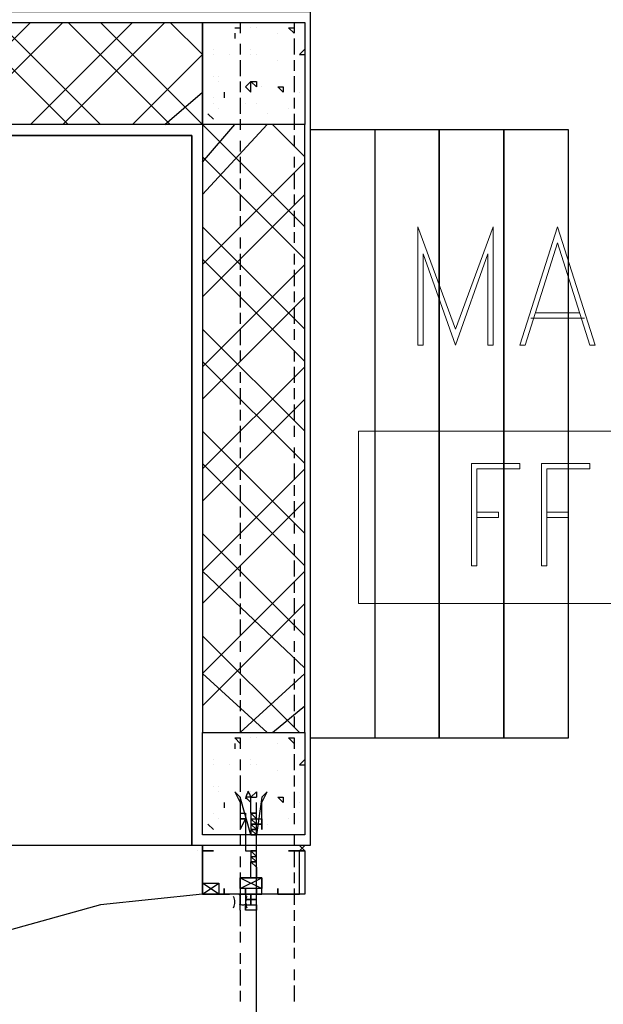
# Model space of a CAD drawing. Header units: millimetres. Extents: x 0 to 420, y 0 to 297.
# Tile 9 of 95: x 55.08 to 59.67, y 122.41 to 130.15. Entities that reach past the tile are written whole.
import ezdxf

# ---------------------------------------------------------------- set-up
doc = ezdxf.new("R2010")
doc.units = ezdxf.units.MM
doc.layers.add('LINE_000000', color=7, linetype='Continuous')

msp = doc.modelspace()

# ---------------------------------------------------------------- linework, layer by layer
at = {"layer": 'LINE_000000', "lineweight": 25}
for p, q in [((54.356, 129.3283), (55.1603, 130.1327)), ((54.61, 129.3283), (55.4144, 130.1327)), ((55.4567, 129.3283), (54.6523, 130.1327)), ((55.7107, 129.3283), (54.9063, 130.1327)), ((55.1603, 129.3283), (55.9647, 130.1327)), ((55.4144, 129.3283), (56.2187, 130.1327)), ((56.261, 129.3283), (55.4567, 130.1327)), ((56.515, 129.3283), (55.7107, 130.1327)), ((56.515, 129.8787), (56.261, 130.1327)), ((56.769, 130.0903), (56.8113, 130.0903)), ((56.769, 130.0903), (56.8113, 130.0903)), ((56.8113, 130.1327), (56.8113, 130.048)), ((56.8113, 130.0903), (56.8113, 130.0903)), ((56.896, 130.0903), (56.896, 130.0903)), ((56.9383, 130.0903), (56.9383, 130.0903)), ((57.1923, 130.0903), (57.2347, 130.048)), ((57.1923, 130.0903), (57.2347, 130.0903)), ((57.2347, 130.1327), (57.2347, 130.048)), ((57.2347, 130.0903), (57.2347, 130.048)), ((56.769, 130.048), (56.769, 130.0057)), ((56.769, 130.048), (56.769, 130.048)), ((56.769, 130.048), (56.769, 130.0057)), ((57.1077, 130.048), (57.1077, 130.048)), ((57.2347, 130.048), (57.2347, 130.048)), ((57.2347, 130.0057), (57.2347, 129.8787)), ((56.515, 129.9633), (56.515, 129.9633)), ((56.5997, 129.921), (56.5997, 129.921)), ((56.8113, 129.9633), (56.8113, 129.8787)), ((56.896, 129.921), (56.896, 129.921)), ((57.2347, 129.921), (57.2347, 129.921)), ((57.277, 129.8787), (57.3193, 129.921)), ((55.9647, 129.3283), (56.515, 129.8787)), ((56.5997, 129.8787), (56.5997, 129.8787)), ((56.7267, 129.8787), (56.7267, 129.8787)), ((56.896, 129.8787), (56.896, 129.8787)), ((56.9383, 129.8787), (56.9383, 129.8787)), ((57.277, 129.8787), (57.3193, 129.8787)), ((56.8113, 129.8363), (56.8113, 129.7093)), ((56.8113, 129.794), (56.8113, 129.794)), ((57.1077, 129.8363), (57.1077, 129.8363)), ((57.1077, 129.8363), (57.1077, 129.8363)), ((57.2347, 129.8363), (57.2347, 129.8363)), ((57.2347, 129.8363), (57.2347, 129.8363)), ((57.2347, 129.8363), (57.2347, 129.8363)), ((57.2347, 129.8363), (57.2347, 129.7517)), ((56.5997, 129.7093), (56.5997, 129.7093)), ((56.642, 129.7093), (56.642, 129.7093)), ((57.2347, 129.7093), (57.2347, 129.5823)), ((56.642, 129.667), (56.642, 129.667)), ((56.8113, 129.667), (56.8113, 129.5823)), ((56.896, 129.667), (56.9383, 129.6247)), ((56.896, 129.667), (56.9383, 129.667)), ((56.896, 129.667), (56.896, 129.667)), ((56.9383, 129.667), (56.9383, 129.6247)), ((56.9383, 129.667), (56.9383, 129.667)), ((56.9807, 129.6247), (56.9807, 129.6247)), ((57.1077, 129.6247), (57.15, 129.5823)), ((57.1077, 129.6247), (57.15, 129.6247)), ((57.15, 129.6247), (57.15, 129.5823)), ((57.2347, 129.6247), (57.2347, 129.6247)), ((56.2187, 129.3283), (56.515, 129.5823)), ((56.5997, 129.54), (56.5997, 129.54)), ((56.6844, 129.5823), (56.6844, 129.54)), ((56.6844, 129.5823), (56.6844, 129.5823)), ((56.6844, 129.5823), (56.6844, 129.54)), ((56.8113, 129.54), (56.8113, 129.413)), ((57.2347, 129.54), (57.2347, 129.4553)), ((57.277, 129.5823), (57.277, 129.5823)), ((56.5997, 129.4977), (56.5997, 129.4977)), ((56.642, 129.4553), (56.642, 129.4553)), ((56.8113, 129.4553), (56.8113, 129.4553)), ((56.8537, 129.4977), (56.8537, 129.4977)), ((56.9383, 129.4977), (56.9383, 129.4977)), ((56.9383, 129.4977), (56.9383, 129.4977)), ((57.1923, 129.4553), (57.1923, 129.4553)), ((57.2347, 129.4977), (57.2347, 129.4977)), ((57.2347, 129.4553), (57.2347, 129.4553)), ((56.5574, 129.413), (56.5997, 129.3707)), ((56.5574, 129.413), (56.5574, 129.413)), ((56.5574, 129.413), (56.5997, 129.3707)), ((57.023, 129.413), (57.023, 129.413)), ((57.2347, 129.413), (57.2347, 129.286)), ((56.515, 129.032), (56.769, 129.3283)), ((56.515, 128.778), (57.023, 129.3283)), ((57.3193, 128.524), (56.515, 129.3283)), ((56.8113, 129.3707), (56.8113, 129.286)), ((57.3193, 129.0743), (57.0653, 129.3283)), ((57.2347, 129.2437), (57.2347, 129.159)), ((56.8113, 129.2013), (56.8113, 129.1167)), ((57.3193, 128.27), (56.515, 129.0743)), ((56.8113, 129.0743), (56.8113, 128.9473)), ((57.2347, 129.0743), (57.2347, 128.9897)), ((56.515, 128.2277), (57.3193, 129.032)), ((57.2347, 128.9473), (57.2347, 128.8203)), ((56.8113, 128.905), (56.8113, 128.8203)), ((56.515, 127.9737), (57.3193, 128.778)), ((56.8113, 128.778), (56.8113, 128.651)), ((57.2347, 128.778), (57.2347, 128.6933)), ((56.8113, 128.6087), (56.8113, 128.524)), ((57.2347, 128.651), (57.2347, 128.524)), ((57.3193, 127.7197), (56.515, 128.524)), ((57.2347, 128.4817), (57.2347, 128.397)), ((56.8113, 128.4393), (56.8113, 128.3547)), ((56.8113, 128.3123), (56.8113, 128.1853)), ((57.2347, 128.3123), (57.2347, 128.2277)), ((57.3193, 127.4657), (56.515, 128.27)), ((56.515, 127.4233), (57.3193, 128.2277)), ((56.8113, 128.143), (56.8113, 128.0583)), ((57.2347, 128.1853), (57.2347, 128.0583)), ((56.8113, 128.016), (56.8113, 127.889)), ((57.2347, 128.016), (57.2347, 127.9313)), ((56.515, 127.1693), (57.3193, 127.9737)), ((56.8113, 127.8467), (56.8113, 127.762)), ((57.2347, 127.889), (57.2347, 127.762)), ((57.3193, 126.9153), (56.515, 127.7197)), ((56.8113, 127.7197), (56.8113, 127.5927)), ((57.2347, 127.7197), (57.2347, 127.635)), ((56.8113, 127.5503), (56.8113, 127.4657)), ((57.2347, 127.5503), (57.2347, 127.4657)), ((57.3193, 126.6613), (56.515, 127.4657)), ((56.515, 126.619), (57.3193, 127.4233)), ((56.8113, 127.381), (56.8113, 127.2963)), ((57.2347, 127.4233), (57.2347, 127.2963)), ((56.8113, 127.254), (56.8113, 127.127)), ((57.2347, 127.254), (57.2347, 127.1693)), ((56.515, 126.365), (57.3193, 127.1693)), ((56.8113, 127.0847), (56.8113, 127)), ((57.2347, 127.127), (57.2347, 127)), ((57.3193, 126.111), (56.515, 126.9153)), ((56.8113, 126.9577), (56.8113, 126.8307)), ((57.2347, 126.9577), (57.2347, 126.873)), ((56.8113, 126.7883), (56.8113, 126.7037)), ((57.2347, 126.7883), (57.2347, 126.7037)), ((57.3193, 125.857), (56.515, 126.6613)), ((56.515, 125.8147), (57.3193, 126.619)), ((56.8113, 126.619), (56.8113, 126.5343)), ((57.2347, 126.6613), (57.2347, 126.5343)), ((56.8113, 126.492), (56.8113, 126.365)), ((57.2347, 126.492), (57.2347, 126.4073)), ((56.515, 125.5607), (57.3193, 126.365)), ((57.2347, 126.365), (57.2347, 126.238)), ((56.8113, 126.3227), (56.8113, 126.238)), ((56.8113, 126.1957), (56.8113, 126.0687)), ((57.2347, 126.1957), (57.2347, 126.111)), ((57.3193, 125.3067), (56.515, 126.111)), ((56.8113, 126.0263), (56.8113, 125.9417)), ((57.2347, 126.0263), (57.2347, 125.9417)), ((57.2347, 125.8993), (57.2347, 125.7723)), ((56.515, 125.0103), (57.3193, 125.8147)), ((57.3193, 125.0527), (56.515, 125.8147)), ((56.8113, 125.857), (56.8113, 125.7723)), ((56.8113, 125.73), (56.8113, 125.603)), ((57.2347, 125.73), (57.2347, 125.6453)), ((57.2347, 125.603), (57.2347, 125.476)), ((56.515, 124.7563), (57.3193, 125.5607)), ((56.8113, 125.5607), (56.8113, 125.476)), ((56.8113, 125.4337), (56.8113, 125.3067)), ((57.2347, 125.4337), (57.2347, 125.349)), ((57.277, 124.5447), (56.515, 125.3067)), ((56.8113, 125.2643), (56.8113, 125.1797)), ((57.2347, 125.2643), (57.2347, 125.1797)), ((57.2347, 125.1373), (57.2347, 125.0103)), ((56.8113, 125.095), (56.8113, 125.0103)), ((57.023, 124.5447), (56.515, 125.0103)), ((56.8113, 124.5447), (57.3193, 125.0103)), ((56.8113, 124.968), (56.8113, 124.841)), ((57.2347, 124.968), (57.2347, 124.8833)), ((57.2347, 124.841), (57.2347, 124.714)), ((56.8113, 124.7987), (56.8113, 124.714)), ((57.0653, 124.5447), (57.3193, 124.7563)), ((56.8113, 124.6717), (56.8113, 124.5447)), ((57.2347, 124.6717), (57.2347, 124.587)), ((56.769, 124.5023), (56.8113, 124.46)), ((56.769, 124.5023), (56.8113, 124.5023)), ((56.8113, 124.5023), (56.8113, 124.46)), ((56.8113, 124.5023), (56.8113, 124.4177)), ((56.896, 124.5023), (56.896, 124.5023)), ((56.9383, 124.5023), (56.9383, 124.5023)), ((57.1923, 124.5023), (57.2347, 124.46)), ((57.1923, 124.5023), (57.2347, 124.5023)), ((57.2347, 124.5023), (57.2347, 124.46)), ((57.2347, 124.5023), (57.2347, 124.4177)), ((56.769, 124.46), (56.769, 124.4177)), ((56.769, 124.46), (56.769, 124.46)), ((56.769, 124.46), (56.769, 124.4177)), ((57.1077, 124.46), (57.1077, 124.46)), ((57.2347, 124.46), (57.2347, 124.46)), ((56.515, 124.3753), (56.515, 124.3753)), ((57.2347, 124.3753), (57.2347, 124.2483)), ((56.5997, 124.333), (56.5997, 124.333)), ((56.5997, 124.2907), (56.5997, 124.2907)), ((56.7267, 124.2907), (56.7267, 124.2907)), ((56.8113, 124.333), (56.8113, 124.2483)), ((56.896, 124.333), (56.896, 124.333)), ((56.896, 124.2907), (56.896, 124.2907)), ((56.9383, 124.2907), (56.9383, 124.2907)), ((57.2347, 124.333), (57.2347, 124.333)), ((57.277, 124.2907), (57.3193, 124.333)), ((57.277, 124.2907), (57.3193, 124.2907)), ((56.8113, 124.206), (56.8113, 124.206)), ((56.8113, 124.206), (56.8113, 124.079)), ((57.1077, 124.2483), (57.1077, 124.2483)), ((57.1077, 124.2483), (57.1077, 124.2483)), ((57.2347, 124.2483), (57.2347, 124.2483)), ((57.2347, 124.2483), (57.2347, 124.2483)), ((57.2347, 124.2483), (57.2347, 124.2483)), ((57.2347, 124.206), (57.2347, 124.1213)), ((56.5997, 124.1213), (56.5997, 124.1213)), ((56.642, 124.1213), (56.642, 124.1213)), ((56.642, 124.079), (56.642, 124.079)), ((56.8113, 124.0367), (56.8113, 123.952)), ((56.896, 124.0367), (56.9383, 124.079)), ((56.896, 124.079), (56.896, 124.079)), ((56.896, 124.0367), (56.9383, 124.0367)), ((56.9383, 124.079), (56.9383, 124.0367)), ((56.9383, 124.079), (56.9383, 124.079)), ((56.9807, 124.0367), (56.9807, 124.0367)), ((57.1077, 124.0367), (57.15, 123.9943)), ((57.1077, 124.0367), (57.15, 124.0367)), ((57.15, 124.0367), (57.15, 123.9943)), ((57.2347, 124.079), (57.2347, 123.952)), ((57.2347, 124.0367), (57.2347, 124.0367)), ((56.6844, 123.9943), (56.6844, 123.952)), ((56.6844, 123.9943), (56.6844, 123.9943)), ((56.6844, 123.9943), (56.6844, 123.952)), ((56.896, 123.9097), (56.896, 123.9943)), ((56.9383, 123.9097), (56.9383, 123.9943)), ((57.277, 123.9943), (57.277, 123.9943)), ((56.5997, 123.9097), (56.5997, 123.9097)), ((56.5997, 123.9097), (56.5997, 123.9097)), ((56.8113, 123.9097), (56.8113, 123.7827)), ((56.8537, 123.9097), (56.8537, 123.9097)), ((56.896, 123.9097), (56.9383, 123.8673)), ((56.896, 123.9097), (56.896, 123.9097)), ((56.896, 123.9097), (56.896, 123.9097)), ((56.9383, 123.9097), (56.9383, 123.9097)), ((56.9383, 119.3377), (56.9383, 123.9097)), ((56.9383, 123.9097), (56.9383, 123.9097)), ((57.2347, 123.9097), (57.2347, 123.9097)), ((57.2347, 123.9097), (57.2347, 123.825)), ((56.5574, 123.825), (56.5997, 123.7827)), ((56.5574, 123.825), (56.5574, 123.825)), ((56.5574, 123.825), (56.5997, 123.7827)), ((56.642, 123.8673), (56.642, 123.8673)), ((56.8113, 123.8673), (56.8113, 123.8673)), ((56.896, 123.8673), (56.896, 123.8673)), ((56.896, 123.8673), (56.896, 123.8673)), ((56.896, 123.8673), (56.896, 123.825)), ((56.896, 123.825), (56.9383, 123.7827)), ((56.896, 123.825), (56.896, 123.825)), ((56.896, 123.825), (56.896, 123.7827)), ((56.896, 123.825), (56.896, 123.825)), ((56.896, 123.825), (56.896, 123.825)), ((56.896, 123.825), (56.896, 123.825)), ((56.896, 123.825), (56.896, 123.825)), ((56.9383, 123.8673), (56.9383, 123.8673)), ((56.9383, 123.8673), (56.9383, 123.8673)), ((56.9383, 123.825), (56.9383, 123.8673)), ((56.9383, 123.825), (56.9383, 123.825)), ((56.9383, 123.7827), (56.9383, 123.825)), ((56.9383, 123.825), (56.9383, 123.825)), ((56.9383, 123.825), (56.9383, 123.825)), ((57.023, 123.825), (57.023, 123.825)), ((57.1923, 123.8673), (57.1923, 123.8673)), ((57.2347, 123.825), (57.2347, 123.825)), ((56.8113, 123.7403), (56.8113, 123.6557)), ((56.896, 123.7827), (56.896, 123.7827)), ((56.896, 123.7827), (56.896, 123.7827)), ((56.896, 123.7827), (56.896, 123.7827)), ((56.896, 123.7827), (56.896, 123.7403)), ((56.896, 123.7403), (56.896, 123.7403)), ((56.896, 123.7403), (56.896, 123.7403)), ((56.896, 123.7403), (56.896, 123.7403)), ((56.896, 123.7403), (56.896, 123.7403)), ((56.9383, 123.7827), (56.9383, 123.7827)), ((56.9383, 123.7827), (56.9383, 123.7827)), ((56.9383, 123.7827), (56.9383, 123.7827)), ((56.9383, 123.7403), (56.9383, 123.7827)), ((56.9383, 123.7403), (56.9383, 123.7403)), ((56.9383, 123.7403), (56.9383, 123.7403)), ((57.2347, 123.7403), (57.2347, 123.6557)), ((57.277, 123.6557), (57.277, 123.6557)), ((57.3193, 123.6557), (57.3193, 123.6557)), ((56.4727, 123.6133), (56.4727, 123.6133)), ((56.515, 123.6133), (56.515, 123.6133)), ((56.8113, 123.571), (56.8113, 123.4863)), ((56.896, 123.6133), (56.896, 123.6133)), ((56.896, 123.6133), (56.896, 123.571)), ((56.896, 123.571), (56.896, 123.571)), ((56.896, 123.571), (56.896, 123.571)), ((56.896, 123.571), (56.896, 123.571)), ((56.896, 123.571), (56.896, 123.5287)), ((56.9383, 123.6133), (56.9383, 123.6133)), ((56.9383, 123.571), (56.9383, 123.6133)), ((56.9383, 123.6133), (56.9383, 123.6133)), ((56.9383, 123.571), (56.9383, 123.571)), ((56.9383, 123.571), (56.9383, 123.571)), ((56.9383, 123.571), (56.9383, 123.571)), ((56.9383, 123.5287), (56.9383, 123.571)), ((57.2347, 123.6133), (57.2347, 123.4863)), ((57.277, 123.6133), (57.277, 123.6133)), ((57.277, 123.6133), (57.277, 123.6133)), ((57.3193, 123.6133), (57.3193, 123.6133)), ((56.896, 123.5287), (56.896, 123.5287)), ((56.896, 123.5287), (56.896, 123.5287)), ((56.9383, 123.5287), (56.9383, 123.5287)), ((56.8113, 123.444), (56.8113, 123.317)), ((57.2347, 123.444), (57.2347, 123.3593)), ((56.515, 123.2747), (56.642, 123.3593)), ((56.642, 123.2747), (56.515, 123.3593)), ((56.8113, 123.317), (56.9807, 123.4017)), ((56.8113, 123.317), (56.9807, 123.4017)), ((56.642, 123.2747), (56.7267, 123.2747)), ((56.642, 123.2747), (56.7267, 123.2747)), ((56.6844, 123.2747), (56.6844, 123.317)), ((56.6844, 123.2747), (56.6844, 123.317)), ((56.6844, 123.2747), (56.6844, 123.2747)), ((56.8113, 123.1477), (56.8113, 123.2747)), ((56.8113, 123.2747), (56.8113, 123.19)), ((57.1077, 123.2747), (57.1077, 123.2747)), ((57.2347, 123.317), (57.2347, 123.19)), ((56.8113, 123.2323), (56.8113, 123.2323)), ((56.8113, 123.1477), (56.8113, 123.19)), ((56.8537, 123.2323), (56.8537, 123.2323)), ((56.8113, 123.1477), (56.8113, 123.0207)), ((57.2347, 123.1477), (57.2347, 123.063)), ((56.8113, 122.9783), (56.8113, 122.8937)), ((57.2347, 123.0207), (57.2347, 122.8937)), ((56.8113, 122.809), (56.8113, 122.7243)), ((57.2347, 122.8513), (57.2347, 122.7667)), ((56.8113, 122.682), (56.8113, 122.555)), ((57.2347, 122.682), (57.2347, 122.5973)), ((56.8113, 122.5127), (56.8113, 122.428)), ((57.2347, 122.555), (57.2347, 122.428))]:
    msp.add_line(p, q, dxfattribs=at)
at = {"layer": 'LINE_000000', "lineweight": 13}
for p, q in [((59.1397, 127.8467), (59.4783, 127.8467)), ((59.0973, 127.8043), (59.5207, 127.8043))]:
    msp.add_line(p, q, dxfattribs=at)
at = {"layer": 'LINE_000000', "lineweight": 0}
msp.add_line((56.896, 123.6557), (56.896, 123.6557), dxfattribs=at)
at = {"layer": 'LINE_000000', "lineweight": 25}
for points in [[(50.038, 135.89), (50.038, 130.2173), (57.3617, 130.2173), (57.3617, 123.6557), (56.4304, 123.6557), (56.4304, 129.2437), (50.038, 129.2437), (50.038, 117.6443)], [(56.8777, 124.0826), (56.8725, 124.0758), (56.868, 124.0686), (56.864, 124.061), (56.8606, 124.0532), (56.8579, 124.0451), (56.8559, 124.0369), (56.8545, 124.0284), (56.8538, 124.0199)], [(56.8959, 124.0199), (56.8952, 124.0284), (56.8938, 124.0369), (56.8918, 124.0451), (56.8891, 124.0532), (56.8857, 124.061), (56.8817, 124.0686), (56.8771, 124.0758), (56.872, 124.0826)], [(56.9383, 123.8673), (56.9383, 123.9097), (56.896, 123.9097), (56.9383, 123.9097)], [(56.896, 123.7403), (56.9383, 123.7403), (56.896, 123.7827), (56.9383, 123.7403)], [(57.3193, 123.6133), (57.277, 123.6133), (57.3193, 123.6557)], [(57.3193, 123.2747), (56.9807, 123.2747), (56.9383, 123.2747), (56.9807, 123.2747), (56.9807, 123.4017), (56.896, 123.4017), (56.8113, 123.4017), (56.8113, 123.2747), (56.8537, 123.2747), (56.8113, 123.2747), (56.515, 123.2747), (56.515, 123.6133), (56.5997, 123.6133), (56.515, 123.6133), (56.515, 123.2747), (56.642, 123.2747)], [(56.896, 123.571), (56.9383, 123.571), (56.896, 123.6133)], [(56.9383, 123.6133), (56.896, 123.6133), (56.9383, 123.571)], [(56.9383, 123.5287), (56.896, 123.5287), (56.9383, 123.5287), (56.896, 123.571), (56.9383, 123.571)], [(57.1077, 123.317), (57.1077, 123.2747), (57.15, 123.2747), (57.277, 123.2747), (57.277, 123.6133), (57.2347, 123.6133), (57.1923, 123.6133), (57.3193, 123.6133), (57.3193, 123.2747)], [(56.9383, 123.4863), (56.9383, 123.4017), (56.896, 123.4017), (56.8537, 123.4017), (56.896, 123.4017), (56.896, 123.5287), (56.9383, 123.4863), (56.9383, 123.5287)], [(57.1077, 123.2747), (57.1077, 123.2747), (56.9807, 123.2747), (56.9807, 123.4017), (56.8113, 123.4017), (56.8113, 123.2747), (56.6844, 123.2747)], [(56.8113, 123.4017), (56.9807, 123.4017), (56.9807, 123.317), (56.8113, 123.317), (56.8113, 123.4017), (56.9807, 123.317)], [(56.8113, 123.4017), (56.9807, 123.4017), (56.9807, 123.317), (56.8113, 123.317), (56.8113, 123.4017), (56.9807, 123.317)], [(56.515, 123.2747), (55.7107, 123.19), (54.9487, 122.9783), (54.2713, 122.5973), (53.6363, 122.0893), (53.1283, 121.4967), (52.7897, 120.777), (52.5357, 120.0573), (52.451, 119.253)], [(56.7594, 123.1671), (56.7636, 123.1778), (56.7666, 123.1887), (56.7684, 123.1999), (56.769, 123.2112), (56.7684, 123.2224), (56.7666, 123.2336), (56.7636, 123.2446), (56.7594, 123.2552)], [(56.8632, 123.2667), (56.8559, 123.2702), (56.8482, 123.2727), (56.8404, 123.2742), (56.8325, 123.2747), (56.8246, 123.2742), (56.8167, 123.2727), (56.8091, 123.2702), (56.8018, 123.2667)], [(56.8537, 123.2747), (56.8537, 123.1477), (56.8537, 123.19)], [(56.8633, 123.2552), (56.8591, 123.2446), (56.8561, 123.2336), (56.8543, 123.2224), (56.8537, 123.2112), (56.8543, 123.1999), (56.8561, 123.1887), (56.8591, 123.1778), (56.8633, 123.1671)], [(56.8018, 123.1979), (56.8091, 123.1945), (56.8167, 123.192), (56.8246, 123.1905), (56.8325, 123.19), (56.8404, 123.1905), (56.8482, 123.192), (56.8559, 123.1945), (56.8632, 123.1979)]]:
    msp.add_lwpolyline(points, dxfattribs=at)
for points in [[(49.8263, 129.3283), (49.8263, 130.1327), (56.515, 130.1327), (56.515, 129.3283), (49.8263, 129.3283)], [(57.3193, 129.3283), (56.515, 129.3283), (56.515, 130.1327), (57.3193, 130.1327), (57.3193, 129.3283)], [(56.8537, 129.6247), (56.896, 129.5823), (56.896, 129.667), (56.8537, 129.6247)], [(56.515, 124.5447), (57.3193, 124.5447), (57.3193, 129.3283), (56.515, 129.3283), (56.515, 124.5447)], [(56.4304, 129.2437), (56.4304, 123.6557), (50.038, 123.6557), (50.038, 129.2437), (56.4304, 129.2437)], [(57.3617, 124.5023), (59.3937, 124.5023), (59.3937, 129.286), (57.3617, 129.286), (57.3617, 124.5023)], [(58.3777, 129.286), (57.8697, 129.286), (57.8697, 124.5023), (58.3777, 124.5023), (58.3777, 129.286)], [(58.8857, 129.286), (58.3777, 129.286), (58.3777, 124.5023), (58.8857, 124.5023), (58.8857, 129.286)], [(59.3937, 129.286), (58.8857, 129.286), (58.8857, 124.5023), (59.3937, 124.5023), (59.3937, 129.286)], [(57.3193, 123.7403), (56.515, 123.7403), (56.515, 124.5447), (57.3193, 124.5447), (57.3193, 123.7403)], [(56.896, 123.7403), (56.8113, 124.0367), (56.769, 124.079), (56.8113, 123.9943), (56.8113, 123.952), (56.8113, 123.9097), (56.8537, 123.9097), (56.8537, 123.8673), (56.8113, 123.8673), (56.8537, 123.8673), (56.8537, 123.825), (56.8537, 123.7827), (56.8537, 123.7403), (56.8537, 123.6133), (56.9383, 123.6133), (56.9383, 123.7403), (56.9383, 123.7827), (56.9383, 123.825), (56.9807, 123.825), (56.9383, 123.825), (56.9383, 123.8673), (56.9807, 123.8673), (56.9807, 123.9097), (56.9807, 123.952), (56.9807, 123.9943), (57.023, 124.079), (56.9807, 124.0367), (56.9383, 123.7403), (56.896, 123.7403)], [(56.8537, 124.0367), (56.896, 123.9943), (56.896, 124.0367), (56.8537, 124.0367)], [(56.896, 123.8673), (56.9383, 123.8673), (56.896, 123.9097), (56.896, 123.8673)], [(56.8537, 123.8673), (56.8113, 123.7827), (56.8537, 123.8673)], [(56.9383, 123.825), (56.896, 123.8673), (56.9383, 123.825)], [(56.9383, 123.825), (56.896, 123.825), (56.9383, 123.825)], [(56.9807, 123.8673), (56.9807, 123.7827), (56.9807, 123.8673)], [(56.9383, 123.7827), (56.896, 123.7827), (56.9383, 123.7827)], [(56.515, 123.6557), (56.515, 123.6133), (56.515, 123.6557)], [(57.3193, 123.6133), (57.277, 123.6557), (57.3193, 123.6133)], [(56.642, 123.2747), (56.515, 123.2747), (56.515, 123.3593), (56.642, 123.3593), (56.642, 123.2747)], [(56.6844, 123.317), (56.6844, 123.2747), (56.6844, 123.317)], [(56.896, 123.2747), (56.8113, 123.2747), (56.8537, 123.2747), (56.8537, 123.317), (56.8537, 123.2747), (56.9383, 123.2747), (56.9383, 123.317), (56.9383, 123.2747), (56.9807, 123.2747), (56.896, 123.2747), (56.896, 123.2323), (56.9383, 123.2323), (56.896, 123.2323), (56.896, 123.19), (56.9383, 123.19), (56.9383, 123.1477), (56.8537, 123.1477), (56.8537, 123.19), (56.896, 123.19), (56.896, 123.2323), (56.8537, 123.2323), (56.896, 123.2323), (56.896, 123.2747)], [(56.896, 123.2747), (56.8113, 123.2747), (56.8537, 123.2747), (56.8537, 123.317), (56.8537, 123.2747), (56.9383, 123.2747), (56.9383, 123.317), (56.9383, 123.2747), (56.9807, 123.2747), (56.896, 123.2747), (56.896, 123.2323), (56.9383, 123.2323), (56.896, 123.2323), (56.896, 123.19), (56.9383, 123.19), (56.9383, 123.1477), (56.8537, 123.1477), (56.8537, 123.19), (56.896, 123.19), (56.896, 123.2323), (56.8537, 123.2323), (56.896, 123.2323), (56.896, 123.2747)], [(57.1077, 123.317), (57.1077, 123.2747), (57.1077, 123.317)]]:
    msp.add_lwpolyline(points, close=True, dxfattribs=at)
at = {"layer": 'LINE_000000', "lineweight": 13}
for points in [[(58.801, 128.524), (58.5047, 127.7197), (58.2083, 128.524), (58.2083, 127.5927), (58.2507, 127.5927), (58.2507, 128.3123), (58.5047, 127.5927), (58.7587, 128.3123), (58.7587, 127.5927), (58.801, 127.5927), (58.801, 128.524)], [(59.309, 128.524), (59.0127, 127.5927), (59.055, 127.5927), (59.309, 128.397), (59.563, 127.5927), (59.6053, 127.5927), (59.309, 128.524)], [(64.8123, 126.9153), (64.8123, 125.5607), (57.7427, 125.5607), (57.7427, 126.9153), (64.8123, 126.9153)], [(59.0127, 126.6613), (58.6317, 126.6613), (58.6317, 125.857), (58.674, 125.857), (58.674, 126.619), (59.0127, 126.619), (59.0127, 126.6613)], [(59.563, 126.6613), (59.182, 126.6613), (59.182, 125.857), (59.2243, 125.857), (59.2243, 126.619), (59.563, 126.619), (59.563, 126.6613)]]:
    msp.add_lwpolyline(points, close=True, dxfattribs=at)
for points in [[(58.674, 126.2803), (58.8434, 126.2803), (58.8434, 126.238), (58.674, 126.238)], [(59.2243, 126.2803), (59.3937, 126.2803), (59.3937, 126.238), (59.2243, 126.238)]]:
    msp.add_lwpolyline(points, dxfattribs=at)

doc.saveas('drawing.dxf')
